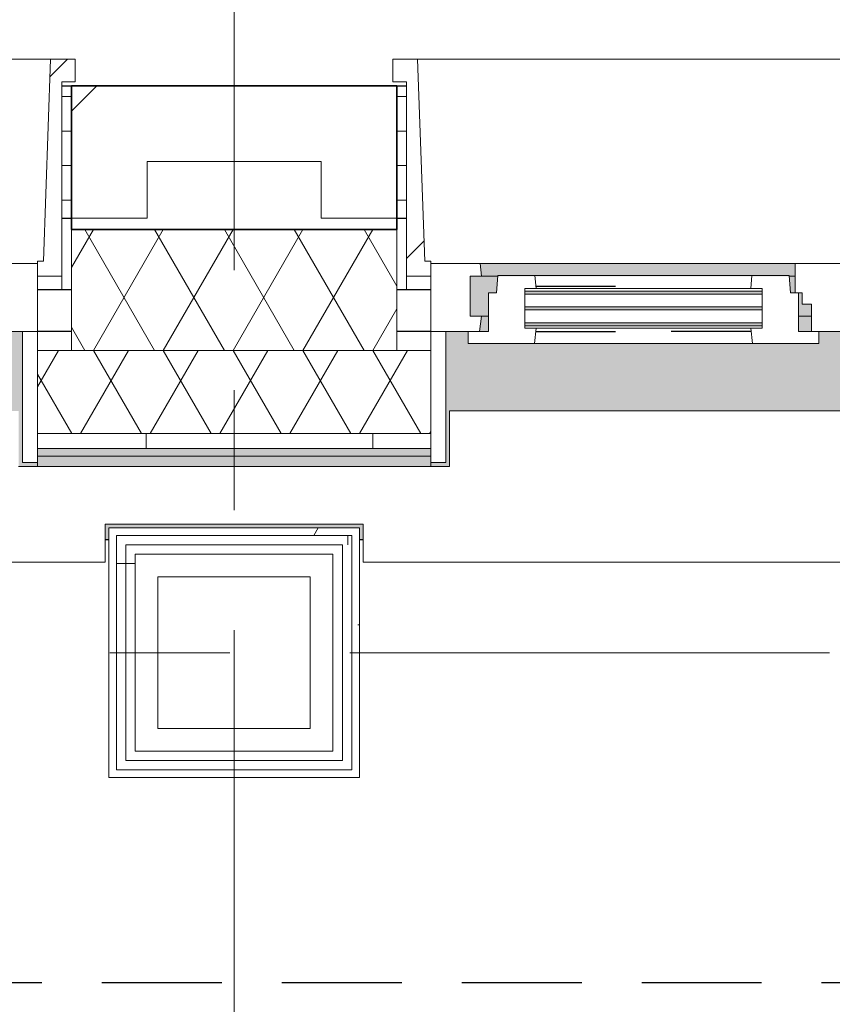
# Model space of a CAD drawing. Extents: x 3165 to 57695, y -7842 to 39081.
# Tile 176 of 248: x 42733 to 43808, y 35363 to 36666. Entities that reach past the tile are written whole.
import ezdxf

# ---------------------------------------------------------------- set-up
doc = ezdxf.new("R2010")
doc.units = 0
doc.header["$LTSCALE"] = 50
for name, pattern in [('HIDDEN2', [4.7625, 3.175, -1.5875]), ('Onderlegger 3e verdieping$0$gestippeld', [6.35, 3.175, -3.175]), ('Onderlegger 3e verdieping$0$stramien', [22.225, 12.7, -3.175, 3.175, -3.175])]:
    doc.linetypes.add(name, pattern=pattern)
doc.layers.get('0').update_dxf_attribs({"linetype": 'CONTINUOUS'})
for name, color, linetype, lineweight in [('Onderlegger 3e verdieping$0$A-DETL-MBND', 8, 'CONTINUOUS', 18), ('Onderlegger 3e verdieping$0$A-FLOR-OTLN', 8, 'CONTINUOUS', 18), ('Onderlegger 3e verdieping$0$A-GLAZ', 8, 'CONTINUOUS', 25), ('Onderlegger 3e verdieping$0$A-GLAZ-GLAS', 8, 'CONTINUOUS', 25), ('Onderlegger 3e verdieping$0$A-WALL', 8, 'CONTINUOUS', 25), ('Onderlegger 3e verdieping$0$A-WALL-PATT', 8, 'CONTINUOUS', 50), ('Onderlegger 3e verdieping$0$I-WALL', 8, 'CONTINUOUS', 25), ('Onderlegger 3e verdieping$0$S-GRID', 8, 'CONTINUOUS', 18)]:
    doc.layers.add(name, color=color, linetype=linetype, lineweight=lineweight)
pattern_1 = [(0, (0, 0), (406.4, 101.6), [33.528, -271.272, 33.528, -271.272, -1625.6]), (0, (0, 0), (406.4, 101.6), [-609.6, 33.528, -576.072, 33.528, -271.272, -711.2]), (0, (0, 0), (406.4, 101.6), [-1524, 33.528, -169.672, 33.528, -474.472]), (120, (152.4, 50.8), (-291.18818, 301.15272), [33.528, -271.272, 33.528, -271.272, -1625.6]), (120, (152.4, 50.8), (-291.18818, 301.15272), [-609.6, 33.528, -576.072, 33.528, -271.272, -711.2]), (120, (152.4, 50.8), (-291.18818, 301.15272), [-1524, 33.528, -169.672, 33.528, -474.472]), (240, (203.2, 254), (-115.21182, -402.75272), [33.528, -271.272, 33.528, -271.272, -1625.6]), (240, (203.2, 254), (-115.21182, -402.75272), [-609.6, 33.528, -576.072, 33.528, -271.272, -711.2]), (240, (203.2, 254), (-115.21182, -402.75272), [-1524, 33.528, -169.672, 33.528, -474.472])]
pattern_2 = [(0, (42850.76, 35595.87), (0, 500), []), (0, (42850.76, 35545.87), (0, 500), []), (0, (42850.76, 35495.87), (0, 500), []), (0, (42850.76, 35445.87), (0, 500), [])]
pattern_3 = [(0, (22579.94, 43599.8), (0, 45.688), []), (90, (22579.94, 43599.8), (-105, 45.688), [45.688, -45.688])]
pattern_4 = [(225, (43933.26, 36403.2), (212.132, -212.132), [])]
pattern_5 = [(225, (42099.93, 36403.2), (212.132, -212.132), [])]

# ---------------------------------------------------------------- blocks, each defined once
blk = doc.blocks.new('Onderlegger 3e verdieping$0$31_KA_Houten kozijn metselwerkgevel met draaiend deel verdieping - 31_KA_Houten kozijn metselwerkgevel met draaiend deel verdieping-V150-Plotview 3e Verdieping - schaal 1 op 100')
at = {"layer": 'Onderlegger 3e verdieping$0$A-GLAZ'}
blk.add_hatch(color=256, dxfattribs=at).paths.add_polyline_path([(-656.5, 328.5), (-656.5, 323.5), (-636.5, 323.5), (-636.5, 150), (143, 150), (143, 166), (607, 166), (607, 150), (636.5, 150), (636.5, 323.5), (656.5, 323.5), (656.5, 328.5), (631.5, 328.5), (631.5, 255), (-631.5, 255), (-631.5, 328.5), (-636.5, 328.5)], flags=0)
at = {"layer": 'Onderlegger 3e verdieping$0$A-GLAZ', "lineweight": 18}
h = blk.add_hatch(dxfattribs=at)
h.set_pattern_fill('FP_354', color=256, style=0, pattern_type=2)
h.set_pattern_definition(pattern_4)
h.paths.add_polyline_path([(656.5, 323.5), (636.5, 323.5), (636.5, 150), (656.5, 150)], flags=0)
h.paths.add_polyline_path([(-656.5, 323.5), (-656.5, 150), (-636.5, 150), (-636.5, 323.5)], flags=0)
at = {"layer": 'Onderlegger 3e verdieping$0$A-GLAZ'}
h = blk.add_hatch(color=256, dxfattribs=at)
h.paths.add_polyline_path([(92, 150), (-591.8, 150), (-589.5, 129.8), (92, 129.8), (94.3, 150)], flags=0)
h.paths.add_polyline_path([(152.5, 150), (152.5, 129.8), (170, 129.8), (170, 150)], flags=0)
h.paths.add_polyline_path([(591.8, 150), (580, 150), (580, 129.8), (589.5, 129.8), (591.3, 145.8)], flags=0)
h = blk.add_hatch(color=256, dxfattribs=at)
h.paths.add_polyline_path([(604.5, 129.8), (580, 129.8), (580, 99), (569.5, 99), (567.9, 77), (604.5, 77), (604.5, 122.9)], flags=0)
h.paths.add_polyline_path([(170, 129.8), (152.5, 129.8), (152.5, 114), (165, 114), (165, 99), (170, 99), (170, 122.9)], flags=0)
h.paths.add_polyline_path([(92, 129.8), (-604.5, 129.8), (-604.5, 126.3), (107, 126.3), (107, 129.8), (94.3, 129.8)], flags=0)
h.paths.add_polyline_path([(90.3, 122.3), (-604.5, 122.3), (-604.5, 105.3), (107, 105.3), (107, 122.3)], flags=0)
h.paths.add_polyline_path([(-587.3, 101.3), (-604.5, 101.3), (-604.5, 84.3), (107, 84.3), (107, 101.3), (7.4, 101.3)], flags=0)
h.paths.add_polyline_path([(180.5, 99), (174, 99), (174, 77), (182.1, 77), (180.7, 96.5)], flags=0)
h.paths.add_polyline_path([(92, 80.3), (-604.5, 80.3), (-604.5, 77), (107, 77), (107, 80.3), (93.6, 80.3)], flags=0)
h = blk.add_hatch(color=256, dxfattribs=at)
h.paths.add_polyline_path([(589.5, 77), (174, 77), (174, 60), (591.1, 60)], flags=0)
h.paths.add_polyline_path([(7.4, 77), (-589.5, 77), (-591.1, 60), (93.6, 60), (92, 77)], flags=0)
at = {"layer": 'Onderlegger 3e verdieping$0$A-GLAZ', "lineweight": 18}
h = blk.add_hatch(dxfattribs=at)
h.set_pattern_fill('FP_354', color=256, style=0, pattern_type=2)
h.set_pattern_definition(pattern_4)
h.paths.add_polyline_path([(656.5, 76.9), (656.5, 56.9), (664.2, 56.9), (673.9, -210.1), (706.5, -210.1), (706.5, -180.1), (688.5, -180.1), (688.5, 76.9)], flags=0)
for p, q in [((656.5, 328.5), (656.5, 323.5)), ((636.5, 323.5), (636.5, 150)), ((656.5, 323.5), (636.5, 323.5)), ((656.5, 150), (656.5, 323.5)), ((143, 150), (94.3, 150)), ((152.5, 114), (152.5, 150)), ((591.8, 150), (589.5, 129.8)), ((656.5, 150), (607, 150)), ((636.5, 150), (656.5, 150)), ((656.5, 60), (656.5, 150)), ((152.5, 129.8), (170, 129.8)), ((580, 129.8), (589.5, 129.8)), ((589.5, 129.8), (604.5, 129.8)), ((604.5, 129.8), (604.5, 77)), ((165, 114), (152.5, 114)), ((165, 99), (165, 114)), ((170, 99), (165, 99)), ((174, 60), (174, 99)), ((688.5, 76.9), (688.5, 94.9)), ((182.1, 77), (174, 77)), ((589.5, 77), (567.9, 77)), ((604.5, 77), (589.5, 77)), ((589.5, 77), (591.1, 60)), ((656.5, 76.9), (688.5, 76.9)), ((656.5, 56.9), (656.5, 76.9)), ((688.5, 76.9), (688.5, -180.1)), ((93.6, 60), (174, 60)), ((174, 60), (591.1, 60)), ((591.1, 60), (656.5, 60)), ((664.2, 56.9), (656.5, 56.9)), ((673.9, -210.1), (664.2, 56.9)), ((688.5, -180.1), (706.5, -180.1)), ((706.5, -180.1), (706.5, -210.1)), ((673.9, -210.1), (-673.9, -210.1)), ((706.5, -210.1), (673.9, -210.1))]:
    blk.add_line(p, q, dxfattribs=at)
blk = doc.blocks.new('Onderlegger 3e verdieping$0$31_KA_Houten kozijn metselwerkgevel met draaiend deel verdieping - 31_KA_Houten kozijn metselwerkgevel met draaiend deel verdieping-V157-Plotview 3e Verdieping - schaal 1 op 100')
at = {"layer": 'Onderlegger 3e verdieping$0$A-GLAZ'}
blk.add_hatch(color=256, dxfattribs=at).paths.add_polyline_path([(649.5, 328.5), (631.5, 328.5), (631.5, 255), (-631.5, 255), (-631.5, 328.5), (-656.5, 328.5), (-656.5, 323.5), (-636.5, 323.5), (-636.5, 150), (143, 150), (143, 166), (607, 166), (607, 150), (636.5, 150), (636.5, 323.5), (656.5, 323.5), (656.5, 328.5)], flags=0)
at = {"layer": 'Onderlegger 3e verdieping$0$A-GLAZ', "lineweight": 18}
h = blk.add_hatch(dxfattribs=at)
h.set_pattern_fill('FP_360', color=256, style=0, pattern_type=2)
h.set_pattern_definition(pattern_5)
h.paths.add_polyline_path([(656.5, 150), (591.8, 150), (589.5, 129.8), (604.5, 129.8), (604.5, 77), (589.5, 77), (591.1, 60), (656.5, 60), (656.5, 122.9)], flags=0)
h.paths.add_polyline_path([(-656.5, 150), (-656.5, 60), (-591.1, 60), (-589.5, 77), (-604.5, 77), (-604.5, 129.8), (-589.5, 129.8), (-591.8, 150)], flags=0)
h = blk.add_hatch(dxfattribs=at)
h.set_pattern_fill('FP_360', color=256, style=0, pattern_type=2)
h.set_pattern_definition(pattern_5)
h.paths.add_polyline_path([(-688.5, 76.9), (-688.5, -180.1), (-706.5, -180.1), (-706.5, -210.1), (-673.9, -210.1), (-664.2, 56.9), (-656.5, 56.9), (-656.5, 76.9)], flags=0)
for p, q in [((-656.5, 323.5), (-656.5, 328.5)), ((-636.5, 323.5), (-656.5, 323.5)), ((-656.5, 323.5), (-656.5, 150)), ((-636.5, 150), (-636.5, 323.5)), ((-656.5, 150), (-636.5, 150)), ((-591.8, 150), (-656.5, 150)), ((-656.5, 150), (-656.5, 60)), ((-688.5, 94.9), (-688.5, 76.9)), ((-656.5, 76.9), (-688.5, 76.9)), ((-688.5, 76.9), (-688.5, -180.1)), ((-656.5, 56.9), (-656.5, 76.9)), ((-673.9, -210.1), (-664.2, 56.9)), ((-664.2, 56.9), (-656.5, 56.9)), ((-656.5, 60), (-591.1, 60)), ((-688.5, -180.1), (-706.5, -180.1)), ((-706.5, -180.1), (-706.5, -210.1)), ((-706.5, -210.1), (-673.9, -210.1)), ((673.9, -210.1), (-673.9, -210.1))]:
    blk.add_line(p, q, dxfattribs=at)
blk = doc.blocks.new('Onderlegger 3e verdieping$0$31_KA_Houten kozijn draaiend deel metselwerkgevel - Type-V171-Plotview 3e Verdieping - schaal 1 op 100')
at = {"layer": 'Onderlegger 3e verdieping$0$A-GLAZ-GLAS', "lineweight": 18}
h = blk.add_hatch(dxfattribs=at)
h.set_pattern_fill('FP_365', color=256, style=0, pattern_type=2)
h.set_pattern_definition([(225, (43763.3, 36253.2), (707.107, -707.107), []), (315, (43763.3, 36253.2), (707.107, 707.107), [])])
h.paths.add_polyline_path([(60.7, 16), (-27, 16), (-27, 0), (0, 0), (0, -51), (10.5, -51), (12.2, -74), (61.4, -74), (63, -57), (48, -57), (48, -4.2), (63, -4.2)], flags=0)
h.paths.add_polyline_path([(349.3, 16), (347, -4.2), (362, -4.2), (362, -57), (347, -57), (348.6, -74), (397.8, -74), (399.5, -51), (410, -51), (410, 0), (437, 0), (437, 16)], flags=0)
at = {"layer": 'Onderlegger 3e verdieping$0$A-GLAZ', "lineweight": 18}
for p, q in [((60.7, 16), (-27, 16)), ((-27, 16), (-27, 0)), ((63, -4.2), (60.7, 16)), ((349.3, 16), (60.7, 16)), ((349.3, 16), (347, -4.2)), ((437, 16), (349.3, 16)), ((437, 0), (437, 16)), ((410, 0), (437, 0)), ((-27, 0), (0, 0)), ((0, 0), (0, -51)), ((48, -7.5), (48, -4.2)), ((48, -4.2), (63, -4.2)), ((48, -28.5), (48, -11.5)), ((63, -4.2), (347, -4.2)), ((347, -4.2), (362, -4.2)), ((362, -4.2), (362, -7.5)), ((362, -11.5), (362, -28.5)), ((410, -51), (410, 0)), ((48, -49.5), (48, -32.5)), ((362, -32.5), (362, -49.5)), ((0, -51), (10.5, -51)), ((10.5, -51), (12.2, -74)), ((397.8, -74), (399.5, -51)), ((399.5, -51), (410, -51)), ((48, -57), (48, -53.5)), ((63, -57), (48, -57)), ((61.4, -74), (63, -57)), ((347, -57), (63, -57)), ((362, -57), (347, -57)), ((347, -57), (348.6, -74)), ((362, -53.5), (362, -57)), ((12.2, -74), (61.4, -74)), ((61.4, -74), (348.6, -74)), ((348.6, -74), (397.8, -74))]:
    blk.add_line(p, q, dxfattribs=at)
at = {"layer": 'Onderlegger 3e verdieping$0$A-GLAZ', "linetype": 'Onderlegger 3e verdieping$0$gestippeld'}
blk.add_line((347.3, -60), (241.8, -60), dxfattribs=at)
at = {"layer": 'Onderlegger 3e verdieping$0$A-GLAZ-GLAS'}
for p, q in [((62.5, 0), (168.2, 0)), ((347.5, 0), (241.8, 0))]:
    blk.add_line(p, q, dxfattribs=at)
blk = doc.blocks.new('Onderlegger 3e verdieping$0$31_KA_Houten kozijn metselwerkgevel triple glas - Type-9950170-Plotview 3e Verdieping - schaal 1 op 100')
at = {"layer": 'Onderlegger 3e verdieping$0$A-GLAZ'}
for points in [[(277.4, 0), (0, 0), (0, -4), (314, -4), (314, 0)], [(277.4, -21), (0, -21), (0, -25), (314, -25), (314, -21)], [(314, -42), (0, -42), (0, -46), (314, -46)]]:
    blk.add_hatch(color=256, dxfattribs=at).paths.add_polyline_path(points, flags=0)
at = {"layer": 'Onderlegger 3e verdieping$0$A-GLAZ', "lineweight": 18}
for p, q in [((314, 0), (0, 0)), ((0, 0), (0, -4)), ((314, -4), (314, 0)), ((0, -4), (314, -4)), ((314, -21), (0, -21)), ((0, -21), (0, -25)), ((0, -25), (314, -25)), ((314, -25), (314, -21)), ((314, -42), (0, -42)), ((0, -42), (0, -46)), ((0, -46), (314, -46)), ((314, -46), (314, -42))]:
    blk.add_line(p, q, dxfattribs=at)
blk = doc.blocks.new('Onderlegger 3e verdieping$0$vensterbank tweede verdieping2 - vensterbank tweede verdieping-12045771-Plotview 3e Verdieping - schaal 1 op 100')
at = {"layer": 'Onderlegger 3e verdieping$0$A-GLAZ', "lineweight": 18}
for p, q in [((44564.8, 36148.2), (43301.8, 36148.2)), ((43301.8, 36148.2), (43301.8, 36074.7)), ((43301.8, 36074.7), (42731.4, 36074.7)), ((42845.8, 35948.2), (42845.8, 35998.5)), ((42845.8, 35998.5), (43187.4, 35998.5)), ((43187.4, 35998.5), (43187.4, 35948.2)), ((41298.3, 35948.2), (42845.8, 35948.2)), ((43187.4, 35948.2), (44678.8, 35948.2))]:
    blk.add_line(p, q, dxfattribs=at)
blk = doc.blocks.new('Onderlegger 3e verdieping$0$28_KU_vloerrand 250x670 3e verdieping - 31090 mm-590334-Plotview 3e Verdieping - schaal 1 op 100')
at = {"layer": 'Onderlegger 3e verdieping$0$A-DETL-MBND'}
h = blk.add_hatch(color=0, dxfattribs=at)
h.paths.add_polyline_path([(250, -15534.9), (250, -15526.7), (153.5, -15526.7), (153.5, -15445), (140, -15445), (140, -15535), (250, -15535)], flags=0)
h.paths.add_polyline_path([(250, -13642.5), (250, -13637.5), (229.7, -13637.5), (229.7, -13979.2), (250, -13979.2), (250, -13974.2), (234.7, -13974.2), (234.7, -13642.5), (244.7, -13642.5)], flags=0)
h.paths.add_polyline_path([(250, -11809.2), (250, -11804.2), (229.7, -11804.2), (229.7, -12145.8), (250, -12145.8), (250, -12140.8), (234.7, -12140.8), (234.7, -11809.2), (244.7, -11809.2)], flags=0)
h.paths.add_polyline_path([(250, -9970.8), (229.7, -9970.8), (229.7, -10094.5), (234.7, -10094.5), (234.7, -9975.8), (250, -9975.8)], flags=0)
h.paths.add_polyline_path([(250, -10307.5), (234.7, -10307.5), (234.7, -10189.5), (229.7, -10189.5), (229.7, -10312.5), (250, -10312.5)], flags=0)
h.paths.add_polyline_path([(250, -8474.2), (234.7, -8474.2), (234.7, -8351.3), (229.7, -8351.3), (229.7, -8479.2), (250, -8479.2)], flags=0)
h.paths.add_polyline_path([(250, -8142.5), (250, -8137.5), (229.7, -8137.5), (229.7, -8256.3), (234.7, -8256.3), (234.7, -8142.5), (244.7, -8142.5)], flags=0)
h.paths.add_polyline_path([(250, -6585), (140, -6585), (140, -6735.2), (153.5, -6735.2), (153.5, -6590.2), (250, -6590.2)], flags=0)
h.paths.add_polyline_path([(250, -6370), (249.8, -6360), (153.5, -6360), (153.5, -6189.8), (148.5, -6189.8), (148.5, -6214.8), (140, -6214.8), (140, -6375), (146, -6375), (146, -6370), (164.5, -6370)], flags=0)
h.paths.add_polyline_path([(250, -4470.8), (229.7, -4470.8), (229.7, -4812.5), (250, -4812.5), (250, -4807.5), (234.7, -4807.5), (234.7, -4475.8), (250, -4475.8)], flags=0)
h.paths.add_polyline_path([(250, -2637.5), (229.7, -2637.5), (229.7, -2979.2), (250, -2979.2), (250, -2974.2), (234.7, -2974.2), (234.7, -2642.5), (250, -2642.5)], flags=0)
h.paths.add_polyline_path([(250, -1145.8), (250, -1140.8), (234.7, -1140.8), (234.7, -809.2), (250, -809.2), (250, -804.2), (229.7, -804.2), (229.7, -1145.8), (245.6, -1145.8)], flags=0)
h.paths.add_polyline_path([(250, 1024.2), (250, 1029.2), (229.7, 1029.2), (229.7, 687.5), (250, 687.5), (250, 692.5), (234.7, 692.5), (234.7, 1024.2), (244.7, 1024.2)], flags=0)
h.paths.add_polyline_path([(250, 2576.5), (250, 2581.7), (146, 2581.7), (146, 2801.7), (250, 2801.7), (250, 2806.7), (153.5, 2806.7), (153.5, 2951.8), (140, 2951.8), (140, 2431.5), (148.5, 2431.5), (148.5, 2406.5), (153.5, 2406.5), (153.5, 2576.5), (250, 2576.5)], flags=0)
h.paths.add_polyline_path([(250, 4354.2), (250, 4359.2), (234.7, 4359.2), (234.7, 4690.8), (250, 4690.8), (250, 4695.8), (229.7, 4695.8), (229.7, 4354.2), (244.7, 4354.2)], flags=0)
h.paths.add_polyline_path([(250, 6523.8), (250, 6528.8), (229.7, 6528.8), (229.7, 6187.2), (250, 6187.2), (250, 6192.2), (234.7, 6192.2), (234.7, 6523.8), (244.7, 6523.8)], flags=0)
h.paths.add_polyline_path([(250, 8020.8), (250, 8025.8), (234.7, 8025.8), (234.7, 8144.2), (229.7, 8144.2), (229.7, 8020.8), (244.7, 8020.8)], flags=0)
h.paths.add_polyline_path([(250, 8362.5), (229.7, 8362.5), (229.7, 8239.2), (234.7, 8239.2), (234.7, 8357.5), (250, 8357.5)], flags=0)
h.paths.add_polyline_path([(250, 9859.2), (234.7, 9859.2), (234.7, 10190.8), (250, 10190.8), (250, 10195.8), (229.7, 10195.8), (229.7, 9854.2), (250, 9854.2)], flags=0)
h.paths.add_polyline_path([(250, 12029.2), (229.7, 12029.2), (229.7, 11687.5), (250, 11687.5), (250, 11692.5), (234.7, 11692.5), (234.7, 12024.2), (250, 12024.2)], flags=0)
h.paths.add_polyline_path([(250, 13525.8), (234.7, 13525.8), (234.7, 13857.5), (250, 13857.5), (250, 13862.5), (229.7, 13862.5), (229.7, 13520.8), (250, 13520.8)], flags=0)
h.paths.add_polyline_path([(250, 15374.2), (250, 15379.2), (234.7, 15379.2), (234.7, 15545), (140, 15545), (140, 15264.8), (153.5, 15264.8), (153.5, 15524.9), (229.7, 15524.9), (229.7, 15374.2), (244.7, 15374.2)], flags=0)
h.paths.add_polyline_path([(153.5, 10285.2), (140, 10285.2), (140, 9764.8), (153.5, 9764.8), (153.5, 10240.2)], flags=0)
h.paths.add_polyline_path([(153.5, 13479.4), (153.5, 13951.8), (140, 13951.8), (140, 13431.5), (153.5, 13431.5), (153.5, 13476.5)], flags=0)
h.paths.add_polyline_path([(153.5, 11932.2), (153.5, 12118.5), (140, 12118.5), (140, 11598.2), (153.5, 11598.2), (153.5, 11643.2)], flags=0)
h.paths.add_polyline_path([(153.5, 4695.8), (153.5, 4785.2), (140, 4785.2), (140, 4264.8), (153.5, 4264.8), (153.5, 4506)], flags=0)
h.paths.add_polyline_path([(153.5, 6098.2), (153.5, 6618.5), (140, 6618.5), (140, 6098.2), (148.5, 6098.2)], flags=0)
h.paths.add_polyline_path([(153.5, 8362.5), (153.5, 8451.8), (140, 8451.8), (140, 8239.2), (153.5, 8239.2)], flags=0)
h.paths.add_polyline_path([(153.5, 8020.8), (153.5, 8144.2), (140, 8144.2), (140, 7931.5), (153.5, 7931.5), (153.5, 7976.5)], flags=0)
h.paths.add_polyline_path([(153.5, 1138.5), (153.5, 1143.5), (148.5, 1143.5), (148.5, 1118.5), (140, 1118.5), (140, 598.2), (148.5, 598.2), (148.5, 573.2), (153.5, 573.2), (153.5, 1118.5)], flags=0)
h.paths.add_polyline_path([(153.5, -1063.8), (153.5, -689.8), (148.5, -689.8), (148.5, -714.8), (140, -714.8), (140, -1235.2), (148.5, -1235.2), (148.5, -1260.2), (153.5, -1260.2), (153.5, -1145.8)], flags=0)
h.paths.add_polyline_path([(153.5, -2979.2), (153.5, -2523.2), (148.5, -2523.2), (148.5, -2548.2), (140, -2548.2), (140, -3068.5), (148.5, -3068.5), (148.5, -3093.5), (153.5, -3093.5), (153.5, -3023.5)], flags=0)
h.paths.add_polyline_path([(153.5, -8523.5), (153.5, -8351.3), (140, -8351.3), (140, -8568.5), (153.5, -8568.5)], flags=0)
h.paths.add_polyline_path([(153.5, -11804.2), (153.5, -11714.8), (140, -11714.8), (140, -12235.2), (153.5, -12235.2), (153.5, -11893.7)], flags=0)
h.paths.add_polyline_path([(153.5, -10401.8), (153.5, -10189.5), (140.2, -10189.5), (140.2, -10094.5), (153.5, -10094.5), (153.5, -9881.5), (140, -9881.5), (140, -10401.8), (148.5, -10401.8)], flags=0)
h.paths.add_polyline_path([(153.5, -4360.9), (153.5, -4356.5), (148.5, -4356.5), (148.5, -4381.5), (140, -4381.5), (140, -4901.8), (148.5, -4901.8), (148.5, -4926.8), (153.5, -4926.8), (153.5, -4361.5)], flags=0)
h.paths.add_polyline_path([(153.5, -8180.6), (153.5, -8048.2), (140, -8048.2), (140, -8256.3), (153.5, -8256.3)], flags=0)
h.paths.add_polyline_path([(153.5, -15381.5), (140, -15381.5), (140, -15435), (153.5, -15435), (153.5, -15426.5)], flags=0)
h.paths.add_polyline_path([(153.5, -13593.2), (153.5, -13548.2), (140, -13548.2), (140, -14068.5), (153.5, -14068.5), (153.5, -13637.5)], flags=0)
blk = doc.blocks.new('Onderlegger 3e verdieping')
at = {"layer": 'Onderlegger 3e verdieping$0$A-WALL-PATT', "lineweight": 18}
h = blk.add_hatch(dxfattribs=at)
h.set_pattern_fill('FP_1', color=256, angle=45, style=0, pattern_type=2)
h.set_pattern_definition([(45, (400, -2e-13), (-565.685, 565.685), []), (45, (600, -3e-13), (-565.685, 565.685), [])])
h.paths.add_polyline_path([(24568.1, 36403.2), (24568.1, 36478.2), (24798.4, 36478.2), (24798.4, 36403.2), (24898.4, 36403.2), (24898.4, 36578.2), (24468.1, 36578.2), (24468.1, 36403.2)], flags=0)
h.paths.add_polyline_path([(22965.1, 36403.2), (23065.1, 36403.2), (23065.1, 36578.2), (22579.9, 36578.2), (22579.9, 36478.2), (22965.1, 36478.2)], flags=0)
h.paths.add_polyline_path([(26631.8, 36403.2), (26731.8, 36403.2), (26731.8, 36578.2), (26301.4, 36578.2), (26301.4, 36403.2), (26401.4, 36403.2), (26401.4, 36478.2), (26631.8, 36478.2)], flags=0)
h.paths.add_polyline_path([(29968.1, 36403.2), (30068.1, 36403.2), (30068.1, 36478.2), (30298.4, 36478.2), (30298.4, 36403.2), (30398.4, 36403.2), (30398.4, 36578.2), (29968.1, 36578.2)], flags=0)
h.paths.add_polyline_path([(28134.8, 36403.2), (28234.8, 36403.2), (28234.8, 36478.2), (28465.1, 36478.2), (28465.1, 36403.2), (28565.1, 36403.2), (28565.1, 36578.2), (28134.8, 36578.2)], flags=0)
h.paths.add_polyline_path([(32231.8, 36403.2), (32231.8, 36578.2), (31801.4, 36578.2), (31801.4, 36403.2), (31901.4, 36403.2), (31901.4, 36478.2), (32131.8, 36478.2), (32131.8, 36403.2), (32167.6, 36403.2)], flags=0)
h.paths.add_polyline_path([(33634.8, 36403.2), (33734.8, 36403.2), (33734.8, 36478.2), (33965.1, 36478.2), (33965.1, 36403.2), (34065.1, 36403.2), (34065.1, 36578.2), (33634.8, 36578.2)], flags=0)
h.paths.add_polyline_path([(35798.4, 36403.2), (35898.4, 36403.2), (35898.4, 36578.2), (35468.1, 36578.2), (35468.1, 36403.2), (35568.1, 36403.2), (35568.1, 36478.2), (35798.4, 36478.2)], flags=0)
h.paths.add_polyline_path([(37301.4, 36403.2), (37401.4, 36403.2), (37401.4, 36478.2), (37631.8, 36478.2), (37631.8, 36403.2), (37731.8, 36403.2), (37731.8, 36578.2), (37301.4, 36578.2), (37301.4, 36496.8)], flags=0)
h.paths.add_polyline_path([(39565.1, 36403.2), (39565.1, 36578.2), (39134.8, 36578.2), (39134.8, 36403.2), (39234.8, 36403.2), (39234.8, 36478.2), (39465.1, 36478.2), (39465.1, 36403.2)], flags=0)
h.paths.add_polyline_path([(41068.1, 36403.2), (41068.1, 36478.2), (41298.4, 36478.2), (41298.4, 36403.2), (41398.4, 36403.2), (41398.4, 36578.2), (40968.1, 36578.2), (40968.1, 36403.2)], flags=0)
h.paths.add_polyline_path([(42901.4, 36403.2), (42901.4, 36478.2), (43131.8, 36478.2), (43131.8, 36403.2), (43231.8, 36403.2), (43231.8, 36578.2), (42801.4, 36578.2), (42801.4, 36403.2)], flags=0)
h.paths.add_polyline_path([(46568.1, 36403.2), (46568.1, 36478.2), (46798.4, 36478.2), (46798.4, 36403.2), (46898.4, 36403.2), (46898.4, 36578.2), (46468.1, 36578.2), (46468.1, 36403.2)], flags=0)
h.paths.add_polyline_path([(44734.8, 36403.2), (44734.8, 36478.2), (44965.1, 36478.2), (44965.1, 36403.2), (45065.1, 36403.2), (45065.1, 36578.2), (44634.8, 36578.2), (44634.8, 36403.2)], flags=0)
h.paths.add_polyline_path([(50134.8, 36403.2), (50234.8, 36403.2), (50234.8, 36478.2), (50465.1, 36478.2), (50465.1, 36403.2), (50565.1, 36403.2), (50565.1, 36578.2), (50134.8, 36578.2)], flags=0)
h.paths.add_polyline_path([(48301.4, 36403.2), (48401.4, 36403.2), (48401.4, 36478.2), (48631.8, 36478.2), (48631.8, 36403.2), (48731.8, 36403.2), (48731.8, 36578.2), (48301.4, 36578.2)], flags=0)
h.paths.add_polyline_path([(51968.1, 36403.2), (52068.1, 36403.2), (52068.1, 36478.2), (52298.4, 36478.2), (52298.4, 36403.2), (52398.4, 36403.2), (52398.4, 36578.2), (51968.1, 36578.2)], flags=0)
h.paths.add_polyline_path([(53901.4, 36403.2), (53901.4, 36478.2), (54016.6, 36478.2), (54016.6, 36578.2), (53801.4, 36578.2), (53801.4, 36403.2), (53827.5, 36403.2)], flags=0)
h = blk.add_hatch(dxfattribs=at)
h.set_pattern_fill('FP_161', color=256, style=0, pattern_type=2)
h.set_pattern_definition(pattern_3)
h.paths.add_polyline_path([(41411.4, 36403.2), (41411.4, 36578.2), (41398.4, 36578.2), (41398.4, 36403.2)], flags=0)
h.paths.add_polyline_path([(42788.4, 36403.2), (42801.4, 36403.2), (42801.4, 36578.2), (42788.4, 36578.2), (42788.4, 36478.2)], flags=0)
h = blk.add_hatch(dxfattribs=at)
h.set_pattern_fill('FP_161', color=256, style=0, pattern_type=2)
h.set_pattern_definition(pattern_3)
h.paths.add_polyline_path([(43244.8, 36403.2), (43244.8, 36578.2), (43231.8, 36578.2), (43231.8, 36403.2)], flags=0)
h.paths.add_polyline_path([(44621.8, 36403.2), (44634.8, 36403.2), (44634.8, 36578.2), (44621.8, 36578.2), (44621.8, 36478.2)], flags=0)
h = blk.add_hatch(dxfattribs=at)
h.set_pattern_fill('FP_160', color=256, angle=60, style=0, pattern_type=2)
h.set_pattern_definition([(240, (38298.27, 36538.2), (46.18203, -80.01037), []), (300, (38205.87, 36538.2), (92.38203, -0.01037), [])])
h.paths.add_polyline_path([(23065.1, 36228.2), (23065.1, 36388.2), (22579.9, 36388.2), (22579.9, 36228.2), (22884.7, 36228.2)], flags=0)
h.paths.add_polyline_path([(24898.4, 36228.2), (24898.4, 36388.2), (24468.1, 36388.2), (24468.1, 36228.2), (24741.3, 36228.2)], flags=0)
h.paths.add_polyline_path([(26301.4, 36228.2), (26731.8, 36228.2), (26731.8, 36388.2), (26301.4, 36388.2), (26301.4, 36280.3)], flags=0)
h.paths.add_polyline_path([(28145, 36228.2), (28565.1, 36228.2), (28565.1, 36388.2), (28134.8, 36388.2), (28134.8, 36228.2)], flags=0)
h.paths.add_polyline_path([(29968.1, 36228.2), (30398.4, 36228.2), (30398.4, 36388.2), (29968.1, 36388.2), (29968.1, 36280.3)], flags=0)
h.paths.add_polyline_path([(31801.4, 36228.2), (32231.8, 36228.2), (32231.8, 36388.2), (31801.4, 36388.2), (31801.4, 36280.3)], flags=0)
h.paths.add_polyline_path([(34024.1, 36228.2), (34065.1, 36228.2), (34065.1, 36388.2), (33634.8, 36388.2), (33634.8, 36228.2), (33714.7, 36228.2)], flags=0)
h.paths.add_polyline_path([(35880.7, 36228.2), (35898.4, 36228.2), (35898.4, 36388.2), (35468.1, 36388.2), (35468.1, 36228.2), (35571.3, 36228.2)], flags=0)
h.paths.add_polyline_path([(37301.4, 36228.2), (37731.8, 36228.2), (37731.8, 36388.2), (37301.4, 36388.2), (37301.4, 36280.3)], flags=0)
h.paths.add_polyline_path([(39134.8, 36228.2), (39565.1, 36228.2), (39565.1, 36388.2), (39134.8, 36388.2), (39134.8, 36280.3)], flags=0)
h.paths.add_polyline_path([(41141, 36228.2), (41398.4, 36228.2), (41398.4, 36388.2), (40968.1, 36388.2), (40968.1, 36228.2)], flags=0)
h.paths.add_polyline_path([(42801.4, 36228.2), (43231.8, 36228.2), (43231.8, 36388.2), (42801.4, 36388.2), (42801.4, 36280.3)], flags=0)
h.paths.add_polyline_path([(44634.8, 36228.2), (45065.1, 36228.2), (45065.1, 36388.2), (44634.8, 36388.2), (44634.8, 36280.3)], flags=0)
h.paths.add_polyline_path([(46468.1, 36228.2), (46898.4, 36228.2), (46898.4, 36388.2), (46468.1, 36388.2), (46468.1, 36280.3)], flags=0)
h.paths.add_polyline_path([(48301.4, 36228.2), (48731.8, 36228.2), (48731.8, 36388.2), (48301.4, 36388.2), (48301.4, 36280.3)], flags=0)
h.paths.add_polyline_path([(50423.8, 36228.2), (50565.1, 36228.2), (50565.1, 36388.2), (50134.8, 36388.2), (50134.8, 36228.2)], flags=0)
h.paths.add_polyline_path([(51968.1, 36228.2), (52398.4, 36228.2), (52398.4, 36388.2), (51968.1, 36388.2), (51968.1, 36280.3)], flags=0)
h.paths.add_polyline_path([(53801.4, 36228.2), (54016.6, 36228.2), (54016.6, 36388.2), (53801.4, 36388.2), (53801.4, 36280.3)], flags=0)
h = blk.add_hatch(dxfattribs=at)
h.set_pattern_fill('FP_422', color=256, angle=-300, style=0, pattern_type=2)
h.set_pattern_definition([(240, (38696.6, 36188.2), (46.18203, -80.01037), []), (300, (38604.2, 36188.2), (92.38203, -0.01037), [])])
h.paths.add_polyline_path([(54137, 36118.2), (54596.6, 36118.2), (54596.6, 36228.2), (53756.4, 36228.2), (53756.4, 36118.2), (53827.5, 36118.2)], flags=0)
h.paths.add_polyline_path([(52280.4, 36118.2), (52443.4, 36118.2), (52443.4, 36228.2), (51923.1, 36228.2), (51923.1, 36118.2), (51971, 36118.2)], flags=0)
h.paths.add_polyline_path([(50089.8, 36118.2), (50610.1, 36118.2), (50610.1, 36228.2), (50089.8, 36228.2)], flags=0)
h.paths.add_polyline_path([(48257.8, 36118.2), (48776.8, 36118.2), (48776.8, 36228.2), (48256.4, 36228.2), (48256.4, 36118.2)], flags=0)
h.paths.add_polyline_path([(46710.7, 36118.2), (46943.4, 36118.2), (46943.4, 36228.2), (46423.1, 36228.2), (46423.1, 36118.2)], flags=0)
h.paths.add_polyline_path([(44854.1, 36118.2), (45110.1, 36118.2), (45110.1, 36228.2), (44589.8, 36228.2), (44589.8, 36118.2)], flags=0)
h.paths.add_polyline_path([(42997.6, 36118.2), (43276.8, 36118.2), (43276.8, 36228.2), (42756.4, 36228.2), (42756.4, 36118.2)], flags=0)
h.paths.add_polyline_path([(41443.4, 36118.2), (41443.4, 36228.2), (40923.1, 36228.2), (40923.1, 36118.2), (41141, 36118.2)], flags=0)
h.paths.add_polyline_path([(39593.8, 36118.2), (39610.1, 36118.2), (39610.1, 36228.2), (39089.8, 36228.2), (39089.8, 36118.2), (39284.4, 36118.2)], flags=0)
h.paths.add_polyline_path([(37427.8, 36118.2), (37776.8, 36118.2), (37776.8, 36228.2), (37256.4, 36228.2), (37256.4, 36118.2)], flags=0)
h.paths.add_polyline_path([(35943.4, 36118.2), (35943.4, 36228.2), (35423.1, 36228.2), (35423.1, 36118.2), (35880.7, 36118.2)], flags=0)
h.paths.add_polyline_path([(34024.1, 36118.2), (34110.1, 36118.2), (34110.1, 36228.2), (33589.8, 36228.2), (33589.8, 36118.2), (33714.7, 36118.2)], flags=0)
h.paths.add_polyline_path([(32167.6, 36118.2), (32276.8, 36118.2), (32276.8, 36228.2), (31756.4, 36228.2), (31756.4, 36118.2), (31858.1, 36118.2)], flags=0)
h.paths.add_polyline_path([(30443.4, 36118.2), (30443.4, 36228.2), (29923.1, 36228.2), (29923.1, 36118.2), (30311, 36118.2)], flags=0)
h.paths.add_polyline_path([(28454.4, 36118.2), (28610.1, 36118.2), (28610.1, 36228.2), (28089.8, 36228.2), (28089.8, 36118.2), (28145, 36118.2)], flags=0)
h.paths.add_polyline_path([(26597.9, 36118.2), (26776.8, 36118.2), (26776.8, 36228.2), (26256.4, 36228.2), (26256.4, 36118.2), (26288.4, 36118.2)], flags=0)
h.paths.add_polyline_path([(24423.1, 36118.2), (24943.4, 36118.2), (24943.4, 36228.2), (24423.1, 36228.2)], flags=0)
h.paths.add_polyline_path([(23110.1, 36118.2), (23110.1, 36228.2), (22956.6, 36228.2), (22956.6, 36118.2)], flags=0)
h = blk.add_hatch(dxfattribs=at)
h.set_pattern_fill('FP_423', color=256, style=0, pattern_type=2)
h.set_pattern_definition([(90, (0, 0), (-300, 2e-14), [])])
h.paths.add_polyline_path([(54326.6, 36098.2), (54326.6, 36118.2), (53756.4, 36118.2), (53756.4, 36098.2), (54306.6, 36098.2)], flags=0)
h.paths.add_polyline_path([(51923.1, 36098.2), (52443.4, 36098.2), (52443.4, 36118.2), (51923.1, 36118.2)], flags=0)
h.paths.add_polyline_path([(50089.8, 36098.2), (50610.1, 36098.2), (50610.1, 36118.2), (50089.8, 36118.2)], flags=0)
h.paths.add_polyline_path([(48776.8, 36098.2), (48776.8, 36118.2), (48256.4, 36118.2), (48256.4, 36098.2), (48567.3, 36098.2)], flags=0)
h.paths.add_polyline_path([(46710.7, 36098.2), (46943.4, 36098.2), (46943.4, 36118.2), (46423.1, 36118.2), (46423.1, 36098.2)], flags=0)
h.paths.add_polyline_path([(44589.8, 36098.2), (45110.1, 36098.2), (45110.1, 36118.2), (44589.8, 36118.2)], flags=0)
h.paths.add_polyline_path([(42756.4, 36098.2), (43276.8, 36098.2), (43276.8, 36118.2), (42756.4, 36118.2)], flags=0)
h.paths.add_polyline_path([(40923.1, 36098.2), (41443.4, 36098.2), (41443.4, 36118.2), (40923.1, 36118.2)], flags=0)
h.paths.add_polyline_path([(39089.8, 36098.2), (39610.1, 36098.2), (39610.1, 36118.2), (39089.8, 36118.2)], flags=0)
h.paths.add_polyline_path([(37776.8, 36098.2), (37776.8, 36118.2), (37256.4, 36118.2), (37256.4, 36098.2), (37737.3, 36098.2)], flags=0)
h.paths.add_polyline_path([(35943.4, 36098.2), (35943.4, 36118.2), (35423.1, 36118.2), (35423.1, 36098.2), (35880.7, 36098.2)], flags=0)
h.paths.add_polyline_path([(34024.1, 36098.2), (34110.1, 36098.2), (34110.1, 36118.2), (33589.8, 36118.2), (33589.8, 36098.2), (33714.7, 36098.2)], flags=0)
h.paths.add_polyline_path([(31858.1, 36098.2), (32276.8, 36098.2), (32276.8, 36118.2), (31756.4, 36118.2), (31756.4, 36098.2)], flags=0)
h.paths.add_polyline_path([(30443.4, 36098.2), (30443.4, 36118.2), (29923.1, 36118.2), (29923.1, 36098.2), (30311, 36098.2)], flags=0)
h.paths.add_polyline_path([(28454.4, 36098.2), (28610.1, 36098.2), (28610.1, 36118.2), (28089.8, 36118.2), (28089.8, 36098.2), (28145, 36098.2)], flags=0)
h.paths.add_polyline_path([(26597.9, 36098.2), (26776.8, 36098.2), (26776.8, 36118.2), (26256.4, 36118.2), (26256.4, 36098.2), (26288.4, 36098.2)], flags=0)
h.paths.add_polyline_path([(24741.3, 36098.2), (24943.4, 36098.2), (24943.4, 36118.2), (24423.1, 36118.2), (24423.1, 36098.2), (24431.9, 36098.2)], flags=0)
h.paths.add_polyline_path([(23110.1, 36098.2), (23110.1, 36118.2), (22956.6, 36118.2), (22956.6, 36098.2)], flags=0)
h = blk.add_hatch(dxfattribs=at)
h.set_pattern_fill('FP_11', color=256, style=0, pattern_type=2)
h.set_pattern_definition(pattern_1)
h.paths.add_polyline_path([(54296.6, 36088.2), (54306.6, 36088.2), (54306.6, 36098.2), (53756.4, 36098.2), (53756.4, 36088.2), (54137, 36088.2)], flags=0)
h.paths.add_polyline_path([(52443.4, 36088.2), (52443.4, 36098.2), (51923.1, 36098.2), (51923.1, 36088.2), (52280.4, 36088.2)], flags=0)
h.paths.add_polyline_path([(50089.8, 36088.2), (50610.1, 36088.2), (50610.1, 36098.2), (50089.8, 36098.2)], flags=0)
h.paths.add_polyline_path([(48567.3, 36088.2), (48776.8, 36088.2), (48776.8, 36098.2), (48256.4, 36098.2), (48256.4, 36088.2), (48257.8, 36088.2)], flags=0)
h.paths.add_polyline_path([(46710.7, 36088.2), (46943.4, 36088.2), (46943.4, 36098.2), (46423.1, 36098.2), (46423.1, 36088.2)], flags=0)
h.paths.add_polyline_path([(44854.1, 36088.2), (45110.1, 36088.2), (45110.1, 36098.2), (44589.8, 36098.2), (44589.8, 36088.2)], flags=0)
h.paths.add_polyline_path([(42997.6, 36088.2), (43276.8, 36088.2), (43276.8, 36098.2), (42756.4, 36098.2), (42756.4, 36088.2)], flags=0)
h.paths.add_polyline_path([(41141, 36088.2), (41443.4, 36088.2), (41443.4, 36098.2), (40923.1, 36098.2), (40923.1, 36088.2)], flags=0)
h.paths.add_polyline_path([(39593.8, 36088.2), (39610.1, 36088.2), (39610.1, 36098.2), (39089.8, 36098.2), (39089.8, 36088.2), (39284.4, 36088.2)], flags=0)
h.paths.add_polyline_path([(37256.4, 36088.2), (37776.8, 36088.2), (37776.8, 36098.2), (37256.4, 36098.2)], flags=0)
h.paths.add_polyline_path([(35943.4, 36088.2), (35943.4, 36098.2), (35423.1, 36098.2), (35423.1, 36088.2), (35880.7, 36088.2)], flags=0)
h.paths.add_polyline_path([(34024.1, 36088.2), (34110.1, 36088.2), (34110.1, 36098.2), (33589.8, 36098.2), (33589.8, 36088.2), (33714.7, 36088.2)], flags=0)
h.paths.add_polyline_path([(31756.4, 36088.2), (32276.8, 36088.2), (32276.8, 36098.2), (31756.4, 36098.2)], flags=0)
h.paths.add_polyline_path([(30311, 36088.2), (30443.4, 36088.2), (30443.4, 36098.2), (29923.1, 36098.2), (29923.1, 36088.2), (30001.6, 36088.2)], flags=0)
h.paths.add_polyline_path([(28610.1, 36088.2), (28610.1, 36098.2), (28089.8, 36098.2), (28089.8, 36088.2), (28454.4, 36088.2)], flags=0)
h.paths.add_polyline_path([(26776.8, 36088.2), (26776.8, 36098.2), (26256.4, 36098.2), (26256.4, 36088.2), (26597.9, 36088.2)], flags=0)
h.paths.add_polyline_path([(24741.3, 36088.2), (24943.4, 36088.2), (24943.4, 36098.2), (24423.1, 36098.2), (24423.1, 36088.2), (24431.9, 36088.2)], flags=0)
h.paths.add_polyline_path([(22956.6, 36088.2), (23110.1, 36088.2), (23110.1, 36098.2), (22956.6, 36098.2)], flags=0)
h = blk.add_hatch(dxfattribs=at)
h.set_pattern_fill('FP_11', color=256, style=0, pattern_type=2)
h.set_pattern_definition(pattern_1)
h.paths.add_polyline_path([(43172.4, 35983.5), (43182.4, 35983.5), (43182.4, 35993.5), (42850.8, 35993.5), (42850.8, 35983.5), (42997.6, 35983.5)], flags=0)
h = blk.add_hatch(dxfattribs=at)
h.set_pattern_fill('FP_30', color=256, angle=-270, style=0, pattern_type=2)
h.set_pattern_definition([(270, (42816.6, 35993.53), (500, 3e-14), []), (270, (42766.6, 35993.53), (500, 3e-14), []), (270, (42716.6, 35993.53), (500, 3e-14), []), (270, (42666.6, 35993.53), (500, 3e-14), [])])
h.paths.add_polyline_path([(43159.9, 35971), (43172.4, 35971), (43172.4, 35983.5), (42860.8, 35983.5), (42860.8, 35971), (42997.6, 35971)], flags=0)
h = blk.add_hatch(dxfattribs=at)
h.set_pattern_fill('FP_11', color=256, style=0, pattern_type=2)
h.set_pattern_definition(pattern_1)
h.paths.add_polyline_path([(43182.4, 35663.2), (43182.4, 35983.5), (43172.4, 35983.5), (43172.4, 35663.2)], flags=0)
h = blk.add_hatch(dxfattribs=at)
h.set_pattern_fill('FP_31', color=256, angle=90, style=0, pattern_type=2)
h.set_pattern_definition(pattern_2)
h.paths.add_polyline_path([(42873.3, 35673.2), (42873.3, 35971), (42860.8, 35971), (42860.8, 35673.2)], flags=0)
h = blk.add_hatch(dxfattribs=at)
h.set_pattern_fill('FP_31', color=256, angle=90, style=0, pattern_type=2)
h.set_pattern_definition(pattern_2)
h.paths.add_polyline_path([(42885.8, 35685.7), (42885.8, 35958.5), (42873.3, 35958.5), (42873.3, 35685.7)], flags=0)
at = {"layer": 'Onderlegger 3e verdieping$0$A-FLOR-OTLN'}
for p, q in [((42850.8, 35978.2), (42845.8, 35978.2)), ((42845.8, 35977.5), (42850.8, 35977.5)), ((43187.4, 35978.2), (43182.4, 35978.2)), ((43182.4, 35977.5), (43187.4, 35977.5))]:
    blk.add_line(p, q, dxfattribs=at)
at = {"layer": 'Onderlegger 3e verdieping$0$A-WALL'}
for p, q in [((42788.4, 36578.2), (42801.4, 36578.2)), ((43231.8, 36578.2), (43244.8, 36578.2)), ((42788.4, 36403.2), (42801.4, 36403.2)), ((43231.8, 36403.2), (43244.8, 36403.2)), ((42801.4, 36308.3), (42756.4, 36308.3)), ((43276.8, 36308.3), (43231.8, 36308.3)), ((42801.4, 36253.2), (42756.4, 36253.2)), ((43276.8, 36253.2), (43231.8, 36253.2))]:
    blk.add_line(p, q, dxfattribs=at)
at = {"layer": 'Onderlegger 3e verdieping$0$A-WALL', "lineweight": 35}
for p, q in [((43231.8, 36578.2), (42801.4, 36578.2)), ((42801.4, 36578.2), (42801.4, 36388.2)), ((43231.8, 36388.2), (43231.8, 36578.2)), ((43231.8, 36388.2), (42801.4, 36388.2))]:
    blk.add_line(p, q, dxfattribs=at)
at = {"layer": 'Onderlegger 3e verdieping$0$A-WALL', "lineweight": 18}
for p, q in [((42901.4, 36478.2), (42901.4, 36403.2)), ((43131.8, 36478.2), (42901.4, 36478.2)), ((43131.8, 36403.2), (43131.8, 36478.2)), ((42801.4, 36403.2), (42901.4, 36403.2)), ((43131.8, 36403.2), (43231.8, 36403.2)), ((42801.4, 36388.2), (42801.4, 36228.2)), ((43231.8, 36228.2), (43231.8, 36388.2)), ((42801.4, 36228.2), (43231.8, 36228.2))]:
    blk.add_line(p, q, dxfattribs=at)
at = {"layer": 'Onderlegger 3e verdieping$0$I-WALL', "lineweight": 18}
for p, q in [((43276.8, 36228.2), (42756.4, 36228.2)), ((43276.8, 36118.2), (42756.4, 36118.2)), ((43276.8, 36098.2), (42756.4, 36098.2)), ((42756.4, 36088.2), (43276.8, 36088.2)), ((43182.4, 35993.5), (42850.8, 35993.5)), ((42850.8, 35993.5), (42850.8, 35663.2)), ((43172.4, 35983.5), (42860.8, 35983.5)), ((42860.8, 35983.5), (42860.8, 35673.2)), ((43172.4, 35983.5), (43172.4, 35673.2)), ((43182.4, 35663.2), (43182.4, 35993.5)), ((43159.9, 35971), (42873.3, 35971)), ((42873.3, 35971), (42873.3, 35685.7)), ((43159.9, 35971), (43159.9, 35685.7)), ((43147.4, 35958.5), (42885.8, 35958.5)), ((42885.8, 35958.5), (42885.8, 35698.2)), ((43147.4, 35958.5), (43147.4, 35698.2)), ((42915.8, 35928.5), (43117.4, 35928.5)), ((42915.8, 35728.2), (42915.8, 35928.5)), ((43117.4, 35928.5), (43117.4, 35728.2)), ((43117.4, 35728.2), (42915.8, 35728.2)), ((43147.4, 35698.2), (42885.8, 35698.2)), ((43159.9, 35685.7), (42873.3, 35685.7)), ((43172.4, 35673.2), (42860.8, 35673.2)), ((42850.8, 35663.2), (43182.4, 35663.2))]:
    blk.add_line(p, q, dxfattribs=at)
at = {"layer": 'Onderlegger 3e verdieping$0$S-GRID', "linetype": 'Onderlegger 3e verdieping$0$stramien'}
for p, q in [((43016.6, 38080.6), (43016.6, 989.5)), ((3164.6, 35828.2), (56107.8, 35828.2))]:
    blk.add_line(p, q, dxfattribs=at)
at = {"lineweight": 25, "rotation": 270.0000000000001}
blk.add_blockref('Onderlegger 3e verdieping$0$28_KU_vloerrand 250x670 3e verdieping - 31090 mm-590334-Plotview 3e Verdieping - schaal 1 op 100', (38491.6, 36228.2), dxfattribs=at)
at = {"layer": 'Onderlegger 3e verdieping$0$A-GLAZ', "rotation": 180}
for name, p in [('Onderlegger 3e verdieping$0$31_KA_Houten kozijn metselwerkgevel met draaiend deel verdieping - 31_KA_Houten kozijn metselwerkgevel met draaiend deel verdieping-V157-Plotview 3e Verdieping - schaal 1 op 100', (42099.9, 36403.2)), ('Onderlegger 3e verdieping$0$31_KA_Houten kozijn metselwerkgevel met draaiend deel verdieping - 31_KA_Houten kozijn metselwerkgevel met draaiend deel verdieping-V150-Plotview 3e Verdieping - schaal 1 op 100', (43933.3, 36403.2)), ('Onderlegger 3e verdieping$0$31_KA_Houten kozijn draaiend deel metselwerkgevel - Type-V171-Plotview 3e Verdieping - schaal 1 op 100', (43763.3, 36253.2)), ('Onderlegger 3e verdieping$0$31_KA_Houten kozijn metselwerkgevel triple glas - Type-9950170-Plotview 3e Verdieping - schaal 1 op 100', (43715.3, 36260.7))]:
    blk.add_blockref(name, p, dxfattribs=at)
at = {"layer": 'Onderlegger 3e verdieping$0$A-GLAZ'}
blk.add_blockref('Onderlegger 3e verdieping$0$vensterbank tweede verdieping2 - vensterbank tweede verdieping-12045771-Plotview 3e Verdieping - schaal 1 op 100', (0, 0), dxfattribs=at)

msp = doc.modelspace()

# ---------------------------------------------------------------- linework, layer by layer
at = {"color": 8, "linetype": 'HIDDEN2'}
msp.add_line((4741.6, 35392.2), (53791.6, 35392.2), dxfattribs=at)

# ---------------------------------------------------------------- block references
msp.add_blockref('Onderlegger 3e verdieping', (0, 0))

doc.saveas('drawing.dxf')
